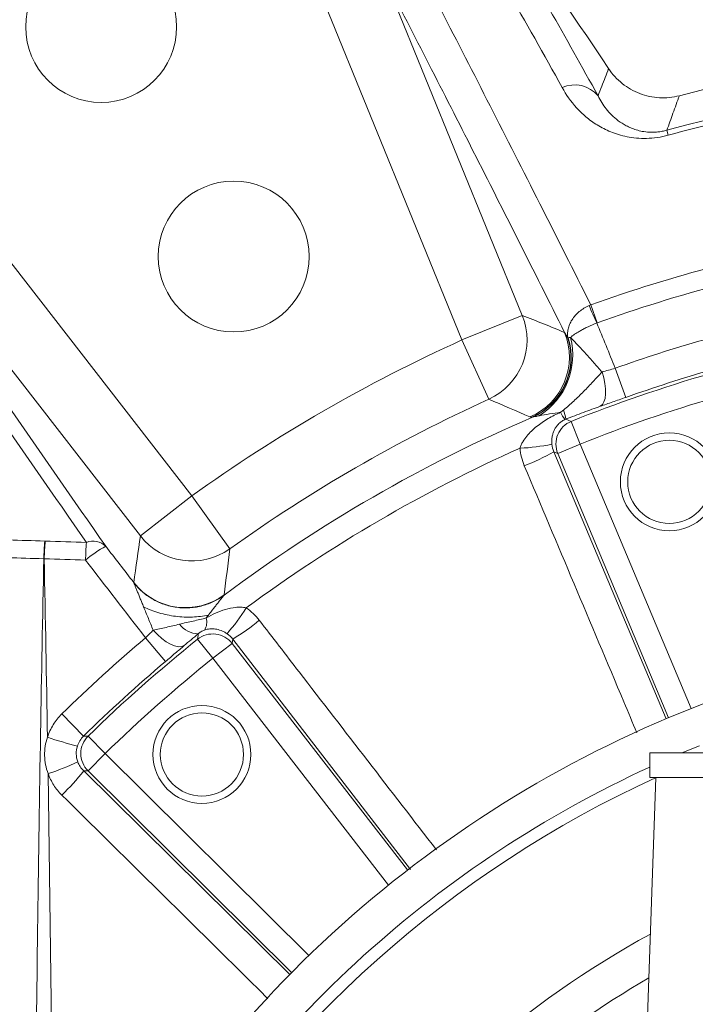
# Model space of a CAD drawing. Header units: millimetres. Extents: x 0 to 16820, y 0 to 11880.
# Tile 78 of 99: x 13671 to 13754, y 6427 to 6548. Entities that reach past the tile are written whole.
import ezdxf

# ---------------------------------------------------------------- set-up
doc = ezdxf.new("R2010")
doc.units = ezdxf.units.MM
doc.header["$LTSCALE"] = 20
doc.styles.add('SLDTEXTSTYLE0', font='TXT', dxfattribs={"width": 0.605})
doc.dimstyles.new('SLDDIMSTYLE1', dxfattribs={"dimtxt": 140, "dimasz": 100, "dimexe": 0, "dimexo": 0.0625, "dimgap": 35, "dimtad": 1, "dimtoh": 1, "dimdec": 4, "dimlfac": 20, "dimzin": 12, "dimdsep": 46, "dimtxsty": 'SLDTEXTSTYLE0', "dimsah": 1, "dimcen": 0.09, "dimadec": 1, "dimazin": 0, "dimtfac": 1, "dimtofl": 0, "dimtmove": 0, "dimatfit": 3, "dimfxl": 0, "dimfrac": 2, "dimtolj": 1, "dimtzin": 12, "dimarcsym": 0})

# ---------------------------------------------------------------- blocks, each defined once
blk = doc.blocks.new('*D13')
at = {"color": 7, "linetype": 'Continuous', "lineweight": 0}
for p, q in [((12765.91, 6330.23), (11016.98, 6330.23)), ((14847.06, 6330.23), (16595.98, 6330.23))]:
    blk.add_line(p, q, dxfattribs=at)
blk.add_arc((13806.48, 6330.23), 2759.5, 0, 180, dxfattribs=at)
for points in [[(11046.98, 6330.23), (11063.79, 6429.95), (11033.8, 6430.49)], [(16565.98, 6330.23), (16579.17, 6430.49), (16549.18, 6429.95)]]:
    blk.add_solid(points, dxfattribs=at)
at = {"color": 7, "linetype": 'Continuous', "lineweight": 0, "char_height": 140, "attachment_point": 1, "style": 'SLDTEXTSTYLE0'}
for s, insert in [('180°', (13663.69, 9270.2)), ('+', (13551.45, 9270.2))]:
    blk.add_mtext(s, dxfattribs=dict(at, insert=insert))

msp = doc.modelspace()

# ---------------------------------------------------------------- linework, layer by layer
at = {"color": 8, "linetype": 'Continuous', "lineweight": 0}
for p, q in [((13716.3230281, 6552.5829553), (13733.1089261, 6511.3826965)), ((13725.7103787, 6508.3683645), (13708.9244808, 6549.5686233)), ((13750.8394437, 6534.0764943), (13751.0063132, 6533.4652005)), ((13665.3142894, 6524.3902675), (13692.6018112, 6489.2531241)), ((13686.2920494, 6484.3529602), (13659.0045276, 6519.4901036)), ((13741.5083184, 6512.6770372), (13742.2907466, 6510.4800792)), ((13733.1089261, 6511.3826965), (13725.7103787, 6508.3683645)), ((13729.0096073, 6501.0923909), (13725.7103787, 6508.3683645)), ((13744.5146574, 6504.9089002), (13745.7857997, 6501.3258849)), ((13740.2242441, 6495.6071319), (13739.1099989, 6498.388104)), ((13740.2242441, 6495.6071319), (13737.4614327, 6494.4485889)), ((13740.2242441, 6495.6071319), (13753.8204985, 6463.1837451)), ((13737.4614327, 6494.4485889), (13736.9701939, 6494.6538503)), ((13736.9701939, 6494.6538503), (13750.7642591, 6461.9194336)), ((13751.0467573, 6462.0512669), (13737.4614327, 6494.4485889)), ((13686.2920494, 6484.3529602), (13692.6018112, 6489.2531241)), ((13697.2533748, 6482.7579216), (13692.6018112, 6489.2531241)), ((13686.9221753, 6471.85497), (13689.3746837, 6468.9499736)), ((13695.1783055, 6469.3371169), (13693.3065512, 6471.6763228)), ((13697.5471234, 6471.1712517), (13695.1783055, 6469.3371169)), ((13697.6103706, 6471.6998798), (13697.5471234, 6471.1712517)), ((13697.5471234, 6471.1712517), (13719.0545832, 6443.3939825)), ((13719.406476, 6443.4478567), (13697.6103706, 6471.6998798)), ((13716.7030688, 6441.5374999), (13695.1783055, 6469.3371169)), ((13676.6646765, 6462.5157916), (13679.3275919, 6459.8023652)), ((13681.9824778, 6457.6624348), (13679.8888175, 6459.8053149)), ((13752.6509942, 6457.7342175), (13754.822428, 6458.6294028)), ((13681.9824778, 6457.6624348), (13679.8733281, 6455.5347985)), ((13681.9824778, 6457.6624348), (13706.951672, 6432.9101927)), ((13679.8733281, 6455.5347985), (13679.3409325, 6455.5364463)), ((13679.3409325, 6455.5364463), (13704.6265915, 6430.5580154)), ((13704.8224498, 6430.8024545), (13679.8733281, 6455.5347985)), ((13674.9837499, 6455.200698), (13675.5045912, 6416.1328977))]:
    msp.add_line(p, q, dxfattribs=at)
at = {"color": 7, "linetype": 'Continuous', "lineweight": 0}
for p, q in [((13748.733798, 6457.7342175), (13748.733798, 6454.7342175)), ((13748.733798, 6457.7342175), (13802.7670701, 6457.7342175)), ((13749.483798, 6454.7342175), (13748.3486969, 6422.2291737)), ((13748.733798, 6454.7342175), (13802.6608536, 6454.7342175))]:
    msp.add_line(p, q, dxfattribs=at)
at = {"color": 8, "linetype": 'Continuous', "lineweight": 0, "flags": 128}
for points in [[(13742.8845347, 6504.4444034), (13743.0940289, 6503.7335993), (13743.2401885, 6503.0310151), (13743.3179432, 6502.3610241), (13743.3245956, 6501.7468689), (13743.2599149, 6501.2098551), (13743.1261449, 6500.7686123), (13742.9279263, 6500.4384477), (13742.6721354, 6500.230815)], [(13738.444642, 6498.6594969), (13738.7382597, 6498.5398669), (13739.1099989, 6498.388104)], [(13691.6663394, 6470.9007957), (13691.3481279, 6470.775497), (13690.9533446, 6470.7618767), (13690.4956825, 6470.860407), (13689.9910152, 6471.0676705), (13689.456847, 6471.3764784), (13688.9117051, 6471.7761197), (13688.3744977, 6472.2527332), (13687.8638574, 6472.7897878)], [(13693.3065512, 6471.6763228), (13693.3637733, 6472.1233231), (13693.3936175, 6472.3552293)], [(13679.3275919, 6459.8023652), (13679.5058317, 6459.8033685), (13679.8888175, 6459.8053149)]]:
    msp.add_lwpolyline(points, dxfattribs=at)
at = {"color": 7, "linetype": 'Continuous', "lineweight": 30}
for radius in [2513, 665]:
    msp.add_circle((13806.483798, 6330.2342175), radius, dxfattribs=at)
at = {"color": 7, "linetype": 'Continuous', "lineweight": 0}
for centre, radius in [((13681.483798, 6546.7405685), 9.25), ((13697.733798, 6518.5947429), 9.25), ((13751.1372118, 6490.9723754), 6), ((13751.1372118, 6490.9723754), 5.1), ((13693.8383898, 6457.5566901), 6), ((13693.8383898, 6457.5566901), 5.1)]:
    msp.add_circle(centre, radius, dxfattribs=at)
for centre, radius, start, end in [((13806.483798, 6330.2342175), 275, 111.903600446, 128.710826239), ((13327.0069818, 6265.2820497), 500, 33.551976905, 39.459400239), ((13806.483798, 6330.2342175), 215, 81.208168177, 104.578170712), ((13806.483798, 6330.2342175), 143, 100.177366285, 142.526703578)]:
    msp.add_arc(centre, radius, start, end, dxfattribs=at)
at = {"color": 8, "linetype": 'Continuous', "lineweight": 0}
for centre, radius, start, end in [((13806.483798, 6330.2342175), 274.6249171, 111.962645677, 128.037354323), ((13806.483798, 6330.2342175), 271.6290285, 111.962645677, 128.037354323), ((13806.483798, 6330.2342175), 211.3006577, 84.712436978, 105.268462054), ((13739.5365548, 6535.9517433), 3.6863903, 39.169184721, 114.590968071), ((13806.483798, 6330.2342175), 210.6669974, 97.932174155, 105.268462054), ((13806.483798, 6330.2342175), 193.6677449, 104.866192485, 109.602930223), ((13806.483798, 6330.2342175), 191.3356174, 104.866192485, 109.602930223), ((13288.3941452, 6311.012722), 495.7338211, 23.723591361, 23.992631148), ((13725.6775818, 6508.3814297), 8.0145169, 294.566478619, 21.99210461), ((13730.8702848, 6506.2829801), 8.0146412, 293.415562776, 21.98768311), ((13731.0463907, 6506.2320031), 8.0214469, 293.652799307, 17.139611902), ((13731.1003471, 6506.202743), 8.0119063, 294.05595312, 17.563362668), ((13730.5044187, 6506.5143838), 8.7912726, 302.156548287, 14.199746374), ((13806.483798, 6330.2342175), 195.5917165, 114.391513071, 125.608486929), ((13806.483798, 6330.2342175), 185.3413585, 106.038281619, 109.533101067), ((13806.483798, 6330.2342175), 181.1489949, 106.1656278, 111.8343722), ((13806.483798, 6330.2342175), 181.5395429, 106.038281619, 109.533101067), ((13806.483798, 6330.2342175), 178.1531063, 106.1656278, 111.8343722), ((13806.483798, 6330.2342175), 187.6026803, 114.391513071, 125.608486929), ((13806.483798, 6330.2342175), 183.424643, 113.152060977, 126.815052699), ((13741.6987183, 6501.2010323), 4.2446398, 203.69166372, 217.56948301), ((13734.5026876, 6498.2313023), 3.9651426, 6.199443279, 22.877307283), ((13740.2369604, 6495.6018105), 3.0055739, 112.021667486, 202.562704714), ((13731.5174966, 6521.6694688), 26.6066817, 272.830560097, 281.310286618), ((13806.483798, 6330.2342175), 180.5653213, 114.072915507, 126.427084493), ((13724.3029525, 6516.7861876), 25.5009678, 290.801396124, 299.784270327), ((13728.3835817, 6479.9174617), 53.9529526, 175.966882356, 178.27925208), ((13727.1767326, 6479.915504), 52.6940251, 175.870157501, 178.238005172), ((13735.3300875, 6479.754363), 55.7836361, 176.097454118, 178.335837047), ((13680.4898928, 6481.4410788), 2.2615073, 46.662251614, 111.098860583), ((13692.6068948, 6489.2880597), 8.0145169, 218.00789539, 305.433521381), ((13689.6279513, 6469.4885619), 15.5703376, 119.157228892, 130.238444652), ((13691.803012, 6483.5579826), 8.0146454, 218.012467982, 306.623174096), ((13676.7822097, 6489.7487929), 26.6066817, 319.189713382, 327.669439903), ((13693.3841109, 6475.1914713), 2.836258, 216.038789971, 270.192045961), ((13692.7030113, 6473.7820008), 1.735669, 325.680346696, 16.7509941), ((13684.5850128, 6493.6233698), 25.5009678, 300.715729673, 309.698603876), ((13695.1766752, 6469.3234288), 3.0055739, 37.937295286, 128.478332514), ((13806.483798, 6330.2342175), 185.3413585, 130.172328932, 134.461718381), ((13806.483798, 6330.2342175), 181.1489949, 128.6656278, 134.3343722), ((13806.483798, 6330.2342175), 181.5395429, 130.172328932, 134.461718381), ((13806.483798, 6330.2342175), 178.1531063, 128.6656278, 134.3343722), ((13691.3260113, 6508.4302852), 51.4590724, 251.392177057, 255.64683815), ((13681.9962626, 6457.6623848), 3.0055739, 134.521667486, 225.062704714), ((13666.412913, 6481.6919029), 27.8431891, 287.928219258, 295.981571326), ((13659.1682487, 6471.1365164), 25.5009678, 313.301396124, 322.284270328), ((13806.483798, 6330.2342175), 138.3987744, 114.662507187, 149.621513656), ((13806.483798, 6330.2342175), 136.9132067, 114.586356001, 148.922912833), ((13806.483798, 6330.2342175), 120.0572208, 118.708825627, 143.752492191), ((13806.483798, 6330.2342175), 115.4672378, 120.071383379, 140.351396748)]:
    msp.add_arc(centre, radius, start, end, dxfattribs=at)
for centre, major_axis, ratio, start_param, end_param in [((14635.6680101, 5332.2421326), (-1165.1605894, 1499.2268484), 0.0413286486, 0.6457613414, 0.6636944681), ((14638.0341708, 5334.0796941), (-1165.1655646, 1496.2245281), 0.0413490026, 0.6456809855, 0.6636141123)]:
    msp.add_ellipse(centre, major_axis=major_axis, ratio=ratio, start_param=start_param, end_param=end_param, dxfattribs=at)
for points in [[(13738.0025097, 6539.3037844), (13733.5397034, 6547.4394141), (13728.9869288, 6555.2542744), (13724.3832603, 6562.7611917)], [(13730.4398089, 6559.0870964), (13734.4774242, 6552.3933271), (13738.4711776, 6545.4605079), (13742.3945553, 6538.2801132)], [(13741.5083184, 6512.6770372), (13741.4366155, 6512.6491578), (13741.3655994, 6512.6193152), (13741.2954542, 6512.5875859)], [(13733.1089261, 6511.3826965), (13734.835085, 6510.6950516), (13736.5660032, 6509.9956369), (13738.3019759, 6509.28372)], [(13742.2907466, 6510.4800792), (13742.2725787, 6510.4736088), (13742.2546321, 6510.4664793), (13742.2369787, 6510.4587145)], [(13742.2369787, 6510.4587145), (13742.9963066, 6508.6089985), (13743.7555341, 6506.7590576), (13744.5146574, 6504.9089002)], [(13738.3019759, 6509.28372), (13738.4321493, 6509.0519062), (13738.5686212, 6508.8226202), (13738.7116011, 6508.5959319)], [(13738.7116011, 6508.5959319), (13738.7184217, 6508.6031606), (13738.7274871, 6508.6113299), (13738.7387689, 6508.6204184)], [(13738.7387689, 6508.6204184), (13738.7854797, 6508.6580482), (13738.8814581, 6508.6732578), (13739.0270866, 6508.6709102)], [(13734.0552804, 6498.928371), (13732.3696652, 6499.6619134), (13730.6878434, 6500.3830204), (13729.0096073, 6501.0923909)], [(13734.2645416, 6498.8844106), (13734.1765345, 6498.8911934), (13734.1069337, 6498.9058926), (13734.0552804, 6498.928371)], [(13734.3662291, 6498.8866883), (13734.3257441, 6498.883067), (13734.2918527, 6498.8823057), (13734.2645416, 6498.8844106)], [(13737.8118122, 6499.4954743), (13737.9254953, 6499.5868651), (13738.0401274, 6499.6794061), (13738.1559298, 6499.7727875)], [(13738.444642, 6498.6594969), (13738.4078396, 6498.6450769), (13738.3710954, 6498.6296347), (13738.3343552, 6498.6129774)], [(13736.7356575, 6495.5795032), (13736.7644958, 6495.2577278), (13736.8431452, 6494.9493053), (13736.9701939, 6494.6538503)], [(13733.3591046, 6492.9474488), (13733.068824, 6493.6352572), (13732.8927309, 6494.3511427), (13732.8314011, 6495.0952489)], [(13670.1321439, 6483.8559355), (13671.6094152, 6483.8068304), (13673.0867834, 6483.7589043), (13674.5642402, 6483.7121383)], [(13674.5642402, 6483.7121383), (13674.5826714, 6483.7115549), (13674.6011022, 6483.7109645), (13674.6195324, 6483.7103671)], [(13674.6195324, 6483.7103671), (13676.3048376, 6483.6557381), (13677.990264, 6483.6026176), (13679.6757993, 6483.5509762)], [(13685.4884592, 6478.6223), (13685.747628, 6480.5436545), (13686.0156703, 6482.4536454), (13686.2920494, 6484.3529602)], [(13682.04196, 6483.08592), (13683.1905741, 6481.5980765), (13684.3394071, 6480.1102032), (13685.4884592, 6478.6223)], [(13697.2533748, 6482.7579216), (13697.0211819, 6480.8902563), (13696.7979207, 6479.0130169), (13696.584145, 6477.1256185)], [(13674.4549591, 6481.5375719), (13672.9757912, 6481.5879123), (13671.4967147, 6481.6394048), (13670.0177378, 6481.6920677)], [(13674.5076225, 6481.5357275), (13674.4900686, 6481.5363493), (13674.4725141, 6481.5369641), (13674.4549591, 6481.5375719)], [(13674.9060022, 6459.6612435), (13674.7768965, 6466.9540945), (13674.6395517, 6474.2455669), (13674.5076225, 6481.5357275)], [(13679.5699798, 6481.3743778), (13677.8824141, 6481.4266779), (13676.1949577, 6481.4804515), (13674.5076225, 6481.5357275)], [(13686.9221753, 6471.85497), (13684.470466, 6475.0282053), (13682.019717, 6478.2013642), (13679.5699798, 6481.3743778)], [(13685.5088275, 6478.5773382), (13685.5030524, 6478.5929911), (13685.4962584, 6478.6079847), (13685.4884592, 6478.6223)], [(13696.584145, 6477.1256185), (13696.5826797, 6477.1126808), (13696.5778073, 6477.0972137), (13696.5695256, 6477.0792119)], [(13699.2642358, 6475.5194567), (13699.8816727, 6475.0996625), (13700.4180353, 6474.59388), (13700.8737323, 6474.0025396)], [(13694.6335699, 6474.6362131), (13694.5441588, 6474.5187011), (13694.4546363, 6474.4006914), (13694.3650296, 6474.2822429)], [(13693.3936175, 6472.3552293), (13692.7943502, 6471.8615557), (13692.2196473, 6471.3770589), (13691.6663394, 6470.9007957)], [(13697.6103706, 6471.6998798), (13697.4157814, 6471.9559463), (13697.1860729, 6472.1762737), (13696.9202145, 6472.3598232)]]:
    msp.add_open_spline(points, degree=3, dxfattribs=at)
for points, knots in [([(13717.3132419, 6560.1426862), (13721.1770039, 6552.6795273), (13725.1253895, 6544.9913795), (13733.1918148, 6529.1659953), (13737.3078681, 6521.0326329), (13741.5083184, 6512.6770372)], [0, 0, 0, 0, 0.5, 0.5, 1, 1, 1, 1]), ([(13738.3019759, 6509.28372), (13734.5024169, 6516.8700833), (13730.7709846, 6524.2714391), (13723.4433408, 6538.7069411), (13719.848397, 6545.7385731), (13716.3230281, 6552.5829553)], [0, 0, 0, 0, 0.5, 0.5, 1, 1, 1, 1]), ([(13742.3945553, 6538.2801132), (13742.5492233, 6538.6785754), (13742.7039449, 6539.0766201), (13742.8587194, 6539.4742538), (13743.1387655, 6540.1937245), (13743.4189845, 6540.9118496), (13743.6993715, 6541.628666)], [0.006069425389, 0.006069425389, 0.006069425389, 0.006069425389, 0.026036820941, 0.026036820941, 0.026036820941, 0.062165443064, 0.062165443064, 0.062165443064, 0.062165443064]), ([(13751.0063132, 6533.4652005), (13750.5570739, 6533.3425683), (13750.1095506, 6533.2500936), (13749.2176573, 6533.1209063), (13748.7700304, 6533.0845732), (13747.9124696, 6533.0646723), (13747.4979016, 6533.0801467), (13746.6947679, 6533.153469), (13746.3149795, 6533.2103876), (13745.5889278, 6533.3554905), (13745.2427519, 6533.4437556), (13744.5779833, 6533.6460793), (13744.258374, 6533.7607019), (13743.3498119, 6534.1312308), (13742.8051627, 6534.4144354), (13741.8018666, 6535.0321028), (13741.3437699, 6535.3668871), (13740.4968459, 6536.0779234), (13740.1119052, 6536.4511846), (13739.0555597, 6537.6098466), (13738.4787163, 6538.4356668), (13738.0025097, 6539.3037844)], [0, 0, 0, 0, 0.0625, 0.0625, 0.125, 0.125, 0.1875, 0.1875, 0.25, 0.25, 0.3125, 0.3125, 0.375, 0.375, 0.5, 0.5, 0.625, 0.625, 0.75, 0.75, 1, 1, 1, 1]), ([(13742.3945553, 6538.2801132), (13742.66988, 6537.7264305), (13743.0018422, 6537.192229), (13743.6094629, 6536.4285391), (13743.8304715, 6536.1803071), (13744.318223, 6535.6994544), (13744.584435, 6535.4673232), (13745.1716868, 6535.0277685), (13745.4926989, 6534.8197685), (13746.0348766, 6534.5336816), (13746.2258291, 6534.4426871), (13746.6345413, 6534.2721065), (13746.8512914, 6534.1929755), (13747.3135209, 6534.0526057), (13747.5593235, 6533.9910535), (13748.0936116, 6533.892953), (13748.3855058, 6533.8561358), (13748.8552934, 6533.8324689), (13749.017464, 6533.8297735), (13749.3557966, 6533.8373996), (13749.5338482, 6533.8479394), (13749.8965583, 6533.8847442), (13750.0811664, 6533.9108443), (13750.4578314, 6533.9806469), (13750.649978, 6534.0245721), (13750.8394437, 6534.0764943)], [0, 0, 0, 0, 0.25, 0.25, 0.375, 0.375, 0.5, 0.5, 0.625, 0.625, 0.6875, 0.6875, 0.75, 0.75, 0.8125, 0.8125, 0.875, 0.875, 0.90625, 0.90625, 0.9375, 0.9375, 0.96875, 0.96875, 1, 1, 1, 1]), ([(13752.3681584, 6538.312322), (13752.1072636, 6537.593668), (13751.8466796, 6536.8737448), (13751.5864146, 6536.1525178), (13751.3371292, 6535.4617166), (13751.0881364, 6534.7697192), (13750.8394437, 6534.0764943)], [0, 0, 0, 0, 0.036127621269, 0.036127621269, 0.036127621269, 0.070731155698, 0.070731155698, 0.070731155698, 0.070731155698]), ([(13741.2954542, 6512.5875859), (13741.0767175, 6512.4886431), (13740.8654539, 6512.3749999), (13740.4662974, 6512.124391), (13740.2770748, 6511.9868644), (13739.919813, 6511.6868091), (13739.753963, 6511.5256905), (13739.4566813, 6511.1915493), (13739.3236072, 6511.017184), (13739.0892445, 6510.6535561), (13738.9888462, 6510.4647995), (13738.828696, 6510.0888044), (13738.7675459, 6509.8995419), (13738.6834495, 6509.5184605), (13738.6608937, 6509.3255184), (13738.6566316, 6508.9533924), (13738.6742521, 6508.77222), (13738.7116011, 6508.5959319)], [0, 0, 0, 0, 0.125, 0.125, 0.25, 0.25, 0.375, 0.375, 0.5, 0.5, 0.625, 0.625, 0.75, 0.75, 0.875, 0.875, 1, 1, 1, 1]), ([(13742.2369787, 6510.4587145), (13741.8799686, 6510.3095842), (13741.5319231, 6510.1535469), (13741.0356794, 6509.915324), (13740.8726255, 6509.8342352), (13740.5613949, 6509.673662), (13740.4135993, 6509.5944363), (13740.1331069, 6509.4380354), (13740.0004107, 6509.3608603), (13739.7505184, 6509.208617), (13739.6336434, 6509.1336584), (13739.3187591, 6508.9199328), (13739.1509911, 6508.789236), (13739.0270866, 6508.6709102)], [0, 0, 0, 0, 0.25, 0.25, 0.375, 0.375, 0.5, 0.5, 0.625, 0.625, 0.75, 0.75, 1, 1, 1, 1]), ([(13739.0270866, 6508.6709102), (13739.1647757, 6508.5322389), (13739.3110552, 6508.3806451), (13739.61108, 6508.0652265), (13739.7654846, 6507.900649), (13740.2378094, 6507.3927663), (13740.5627799, 6507.037589), (13741.2166101, 6506.3165407), (13741.5471919, 6505.9486863), (13742.2135176, 6505.2025071), (13742.5491359, 6504.8242851), (13742.8845347, 6504.4444034)], [0, 0, 0, 0, 0.125, 0.125, 0.25, 0.25, 0.5, 0.5, 0.75, 0.75, 1, 1, 1, 1]), ([(13742.8845347, 6504.4444034), (13743.1422441, 6504.512647), (13743.4119326, 6504.5872458), (13743.9565361, 6504.7427007), (13744.2332555, 6504.8240148), (13744.5146574, 6504.9089002)], [0, 0, 0, 0, 0.5, 0.5, 1, 1, 1, 1]), ([(13738.1559298, 6499.7727875), (13738.5875507, 6500.1208404), (13739.0062878, 6500.4882737), (13739.8267887, 6501.2510057), (13740.228595, 6501.6462897), (13741.0238721, 6502.4553793), (13741.4090179, 6502.8605624), (13742.1593875, 6503.6605256), (13742.5252838, 6504.0560768), (13742.8845347, 6504.4444034)], [0, 0, 0, 0, 0.25, 0.25, 0.5, 0.5, 0.75, 0.75, 1, 1, 1, 1]), ([(13745.7857997, 6501.3258849), (13745.2456799, 6501.1342672), (13744.7157796, 6500.9469295), (13743.6753801, 6500.5807635), (13743.1613254, 6500.4007067), (13742.6721354, 6500.230815)], [0, 0, 0, 0, 0.5, 0.5, 1, 1, 1, 1]), ([(13742.6721354, 6500.230815), (13741.9974768, 6499.9965116), (13741.3075874, 6499.7493435), (13740.2477125, 6499.3568953), (13739.8920428, 6499.223099), (13739.1746348, 6498.9480989), (13738.8129298, 6498.8069833), (13738.444642, 6498.6594969)], [0, 0, 0, 0, 0.5, 0.5, 0.75, 0.75, 1, 1, 1, 1]), ([(13732.8314011, 6495.0952489), (13732.8695949, 6495.2356919), (13732.9199144, 6495.3726086), (13733.0356397, 6495.6353526), (13733.1011601, 6495.7617082), (13733.3149946, 6496.1296407), (13733.4812881, 6496.3613966), (13734.0204521, 6497.0185758), (13734.4303077, 6497.4056348), (13735.3120345, 6498.1154503), (13735.780266, 6498.4333443), (13736.7666911, 6499.0116879), (13737.2807154, 6499.2689662), (13737.8118122, 6499.4954743)], [0, 0, 0, 0, 0.0625, 0.0625, 0.125, 0.125, 0.25, 0.25, 0.5, 0.5, 0.75, 0.75, 1, 1, 1, 1]), ([(13735.1834363, 6499.0717185), (13735.0215893, 6499.040538), (13734.8667119, 6499.0096745), (13734.5877646, 6498.9484552), (13734.4609003, 6498.9175876), (13734.3662291, 6498.8866883)], [0, 0, 0, 0, 0.5, 0.5, 1, 1, 1, 1]), ([(13737.8118122, 6499.4954743), (13737.3544953, 6499.4301269), (13736.9000324, 6499.3623335), (13736.0157566, 6499.2216503), (13735.5852447, 6499.1491283), (13735.1834363, 6499.0717185)], [0, 0, 0, 0, 0.5, 0.5, 1, 1, 1, 1]), ([(13738.3343552, 6498.6129774), (13738.1654657, 6498.5364064), (13738.0134055, 6498.4454262), (13737.7466995, 6498.2501859), (13737.6330175, 6498.1472768), (13737.4348488, 6497.9386686), (13737.3488754, 6497.8315193), (13737.1940368, 6497.608286), (13737.1251712, 6497.4917871), (13737.0034378, 6497.2500407), (13736.9503262, 6497.1245282), (13736.8586149, 6496.8598619), (13736.8197992, 6496.7198009), (13736.7596663, 6496.4234291), (13736.7385225, 6496.2688153), (13736.718181, 6495.9396594), (13736.7193096, 6495.7619108), (13736.7356575, 6495.5795032)], [0, 0, 0, 0, 0.125, 0.125, 0.25, 0.25, 0.375, 0.375, 0.5, 0.5, 0.625, 0.625, 0.75, 0.75, 0.875, 0.875, 1, 1, 1, 1]), ([(13747.1599079, 6460.198289), (13746.6256899, 6461.467937), (13742.0300105, 6472.390249), (13737.4270238, 6483.3031245), (13733.3591046, 6492.9474488)], [0, 0, 0, 0, 0.1162435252, 1, 1, 1, 1]), ([(13673.4359044, 6414.8590995), (13673.6152465, 6429.9454147), (13673.87955, 6452.1787159), (13674.3149863, 6474.3957993), (13674.4549591, 6481.5375719)], [0, 0, 0, 0, 0.6785458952, 1, 1, 1, 1]), ([(13686.6894572, 6475.6412686), (13686.6510791, 6475.735248), (13686.5764449, 6475.9180107), (13686.4412431, 6476.2500543), (13686.2780661, 6476.6510868), (13686.0946236, 6477.1052265), (13685.942708, 6477.4808043), (13685.8307059, 6477.7605019), (13685.7466395, 6477.9712002), (13685.6696273, 6478.1645987), (13685.6067985, 6478.3235592), (13685.5614486, 6478.4394651), (13685.5292747, 6478.5227023), (13685.5154761, 6478.5595728), (13685.5088275, 6478.5773382)], [0, 0, 0, 0, 0.0835078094, 0.1623983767, 0.2975244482, 0.4465344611, 0.5819860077, 0.6554578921, 0.7241783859, 0.7995399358, 0.866936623, 0.9148213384, 0.9589582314, 1, 1, 1, 1]), ([(13696.5695256, 6477.0792119), (13696.1973845, 6476.8037095), (13695.7873233, 6476.5508727), (13694.9000643, 6476.1152941), (13694.422855, 6475.9327259), (13693.4204687, 6475.6602864), (13692.8953891, 6475.5705902), (13691.8258844, 6475.4986191), (13691.2816553, 6475.5164432), (13690.2074232, 6475.6619435), (13689.6776453, 6475.7895893), (13688.6642063, 6476.1436866), (13688.1807087, 6476.3699904), (13687.2838722, 6476.8996719), (13686.8705821, 6477.2028546), (13686.1270236, 6477.8593208), (13685.7966993, 6478.2124398), (13685.5088275, 6478.5773382)], [0, 0, 0, 0, 0.125, 0.125, 0.25, 0.25, 0.375, 0.375, 0.5, 0.5, 0.625, 0.625, 0.75, 0.75, 0.875, 0.875, 1, 1, 1, 1]), ([(13696.5695256, 6477.0792119), (13696.5616371, 6477.0710874), (13696.545546, 6477.0545149), (13696.5150201, 6477.0209888), (13696.4794218, 6476.9807226), (13696.4382805, 6476.9330515), (13696.3917488, 6476.8781678), (13696.3397986, 6476.8160162), (13696.2824495, 6476.7466106), (13696.219715, 6476.6699473), (13696.1331622, 6476.5633436), (13696.019041, 6476.4211917), (13695.8823632, 6476.2491893), (13695.7405854, 6476.069879), (13695.5481701, 6475.8248278), (13695.3059848, 6475.5130025), (13695.0488521, 6475.1796832), (13694.8274779, 6474.8906975), (13694.6994341, 6474.722653), (13694.6335699, 6474.6362131)], [0, 0, 0, 0, 0.02508498, 0.0511690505, 0.0784161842, 0.1069701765, 0.136955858, 0.1684808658, 0.2016376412, 0.2365054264, 0.2731521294, 0.3413536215, 0.4142726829, 0.4790235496, 0.5495241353, 0.692356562, 0.8230819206, 0.9089955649, 1, 1, 1, 1]), ([(13694.6335699, 6474.6362131), (13694.01628, 6474.500337), (13693.3571568, 6474.4185423), (13692.0001086, 6474.368683), (13691.3022903, 6474.4006224), (13689.9155639, 6474.5760652), (13689.2267647, 6474.7195548), (13687.9051792, 6475.1083034), (13687.2724968, 6475.3535319), (13686.6894572, 6475.6412686)], [0, 0, 0, 0, 0.25, 0.25, 0.5, 0.5, 0.75, 0.75, 1, 1, 1, 1]), ([(13687.8638574, 6472.7897878), (13687.664163, 6473.2709257), (13687.4659711, 6473.7502401), (13687.0741388, 6474.701565), (13686.8803395, 6475.1739514), (13686.6894572, 6475.6412686)], [0, 0, 0, 0, 0.5, 0.5, 1, 1, 1, 1]), ([(13694.3650296, 6474.2822429), (13694.7399444, 6474.5018653), (13695.1216971, 6474.7002433), (13695.9032358, 6475.051054), (13696.3045907, 6475.204264), (13697.1259135, 6475.4493594), (13697.543312, 6475.5418547), (13698.1891789, 6475.607764), (13698.4044179, 6475.6169037), (13698.8344536, 6475.5998187), (13699.0493309, 6475.5741803), (13699.2642358, 6475.5194567)], [0, 0, 0, 0, 0.25, 0.25, 0.5, 0.5, 0.75, 0.75, 0.875, 0.875, 1, 1, 1, 1]), ([(13687.8638574, 6472.7897878), (13688.3824079, 6472.9013604), (13688.9113737, 6473.0152604), (13689.9876674, 6473.2560267), (13690.5350106, 6473.3828228), (13691.0906592, 6473.5228076)], [0, 0, 0, 0, 0.5, 0.5, 1, 1, 1, 1]), ([(13691.0906592, 6473.5228076), (13691.6450457, 6473.6624744), (13692.2009384, 6473.7846346), (13693.0302618, 6473.969567), (13693.3051799, 6474.031178), (13693.8426951, 6474.1552645), (13694.1065074, 6474.2179943), (13694.3650296, 6474.2822429)], [0, 0, 0, 0, 0.5, 0.5, 0.75, 0.75, 1, 1, 1, 1]), ([(13700.8737323, 6474.0025396), (13702.5000659, 6471.8923378), (13709.7298771, 6462.5115074), (13716.9722564, 6453.1313693), (13722.5854748, 6445.8612772)], [0, 0, 0, 0, 0.2249482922, 1, 1, 1, 1]), ([(13686.9221753, 6471.85497), (13687.0897036, 6472.0136603), (13687.2553476, 6472.1741189), (13687.5703314, 6472.4865683), (13687.7208474, 6472.6396296), (13687.8638574, 6472.7897878)], [0, 0, 0, 0, 0.5, 0.5, 1, 1, 1, 1]), ([(13694.1365089, 6472.8034143), (13694.0720563, 6472.7803251), (13694.0005635, 6472.7503853), (13693.8573278, 6472.6798854), (13693.7869832, 6472.6400773), (13693.6595481, 6472.5601659), (13693.6004523, 6472.5190321), (13693.4916123, 6472.4373835), (13693.4413055, 6472.396498), (13693.3936175, 6472.3552293)], [0, 0, 0, 0, 0.25, 0.25, 0.5, 0.5, 0.75, 0.75, 1, 1, 1, 1]), ([(13696.9202145, 6472.3598232), (13696.7966844, 6472.4451088), (13696.6738658, 6472.5182933), (13696.4280883, 6472.6463363), (13696.3049382, 6472.7010617), (13695.9437858, 6472.8383561), (13695.714055, 6472.8954762), (13695.2640923, 6472.9604135), (13695.0424892, 6472.9679943), (13694.7104898, 6472.9408158), (13694.5994894, 6472.9252682), (13694.373005, 6472.8781754), (13694.2576588, 6472.8468144), (13694.1365089, 6472.8034143)], [0, 0, 0, 0, 0.125, 0.125, 0.25, 0.25, 0.5, 0.5, 0.75, 0.75, 0.875, 0.875, 1, 1, 1, 1]), ([(13691.6663394, 6470.9007957), (13691.3109622, 6470.5949025), (13690.9413074, 6470.2789373), (13690.1748247, 6469.62671), (13689.7751199, 6469.2880371), (13689.3746837, 6468.9499736)], [0, 0, 0, 0, 0.5, 0.5, 1, 1, 1, 1]), ([(13674.9060022, 6459.6612435), (13675.0771194, 6460.1971178), (13675.3106121, 6460.7072395), (13675.9056589, 6461.6746123), (13676.2587294, 6462.1174013), (13676.6646765, 6462.5157916)], [0, 0, 0, 0, 0.5, 0.5, 1, 1, 1, 1]), ([(13674.9837499, 6455.200698), (13674.7097187, 6455.9163333), (13674.5642515, 6456.6571795), (13674.5373331, 6458.1904244), (13674.6566814, 6458.936063), (13674.9060022, 6459.6612435)], [0, 0, 0, 0, 0.5, 0.5, 1, 1, 1, 1]), ([(13679.3275919, 6459.8023652), (13679.1527819, 6459.632067), (13679.0004156, 6459.4424362), (13678.7435276, 6459.0270492), (13678.6428868, 6458.8078634), (13678.5694098, 6458.5774493)], [0, 0, 0, 0, 0.5, 0.5, 1, 1, 1, 1]), ([(13678.5694098, 6458.5774493), (13678.4693856, 6458.2637868), (13678.4234352, 6457.9428018), (13678.4381695, 6457.2866845), (13678.4984804, 6456.9693336), (13678.610514, 6456.6626857)], [0, 0, 0, 0, 0.5, 0.5, 1, 1, 1, 1]), ([(13678.610514, 6456.6626857), (13678.6879106, 6456.4508428), (13678.7909763, 6456.2450754), (13679.0359771, 6455.8682287), (13679.1783404, 6455.6947359), (13679.3409325, 6455.5364463)], [0, 0, 0, 0, 0.5, 0.5, 1, 1, 1, 1]), ([(13676.6577326, 6452.5780329), (13676.2821671, 6452.9486295), (13675.9549637, 6453.354019), (13675.3939685, 6454.232002), (13675.1592987, 6454.7100936), (13674.9837499, 6455.200698)], [0, 0, 0, 0, 0.5, 0.5, 1, 1, 1, 1]), ([(13701.9326987, 6427.6108797), (13700.9645245, 6428.5683192), (13692.5415113, 6436.897942), (13684.1153542, 6445.2160451), (13676.6577326, 6452.5780329)], [0, 0, 0, 0, 0.1149439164, 1, 1, 1, 1])]:
    msp.add_open_spline(points, degree=3, knots=knots, dxfattribs=at)
at = {"color": 7, "linetype": 'Continuous', "lineweight": 0}
msp.add_open_spline([(13752.3681584, 6538.312322), (13751.5625216, 6538.102797), (13750.7458509, 6538.0214712), (13749.504484, 6538.0895742), (13749.0920923, 6538.1447969), (13748.2888198, 6538.316061), (13747.8950311, 6538.4322205), (13747.1234133, 6538.7266226), (13746.7453497, 6538.9057831), (13746.0314668, 6539.314502), (13745.692121, 6539.5451911), (13745.0487365, 6540.059402), (13744.7430948, 6540.3450963), (13744.184325, 6540.9558379), (13743.9294141, 6541.2817937), (13743.6993715, 6541.628666)], degree=3, knots=[0, 0, 0, 0, 0.25, 0.25, 0.375, 0.375, 0.5, 0.5, 0.625, 0.625, 0.75, 0.75, 0.875, 0.875, 1, 1, 1, 1], dxfattribs=at)

# ---------------------------------------------------------------- dimensions: what is measured, and where the dimension line sits
dim = msp.add_angular_dim_2l(base=(13806.483798, 9089.7342175), line1=((14847.0584552, 6330.2342175), (13806.483798, 6330.2342175)), line2=((12765.9091409, 6330.2342175), (13806.483798, 6330.2342175)), text='+<>', dimstyle='SLDDIMSTYLE1', dxfattribs=at)
dim.commit()
dim.dimension.update_dxf_attribs({"geometry": '*D13', "text_midpoint": (13806.483798, 9089.7342175), "dimtype": 162})

doc.saveas('drawing.dxf')
